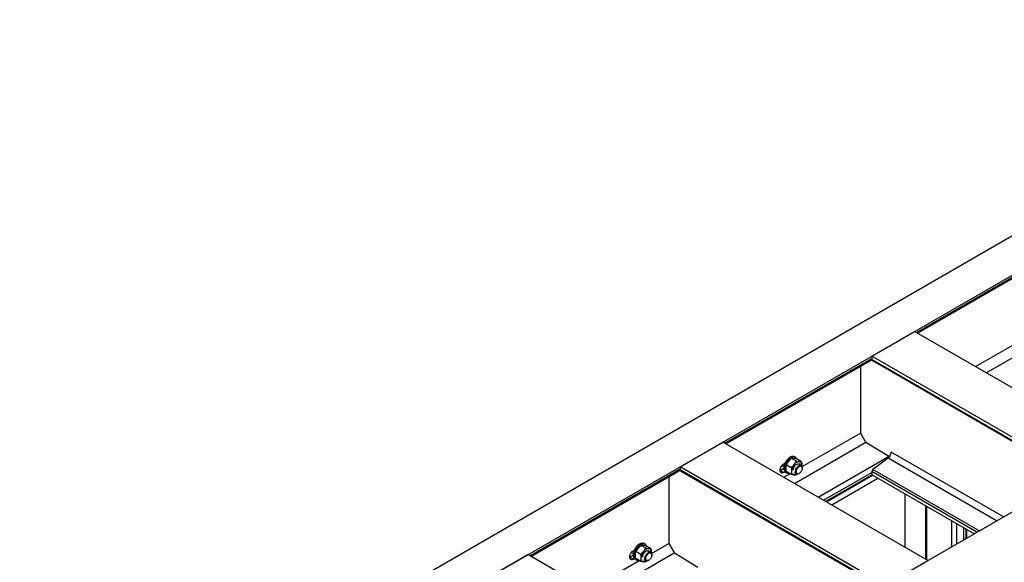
# Model space of a CAD drawing. Header units: millimetres. Extents: x 0 to 25230, y 0 to 17820.
# Tile 52 of 214: x 4123 to 6158, y 13050 to 14172. Entities that reach past the tile are written whole.
import ezdxf

# ---------------------------------------------------------------- set-up
doc = ezdxf.new("R2010")
doc.units = ezdxf.units.MM
doc.linetypes.add('SLD-Sólida', pattern=[0])
doc.layers.add('REFERÊNCIAS', color=9, linetype='SLD-Sólida')

msp = doc.modelspace()

# ---------------------------------------------------------------- linework, layer by layer
at = {"layer": 'REFERÊNCIAS', "linetype": 'SLD-Sólida', "lineweight": 25, "ltscale": 30}
for p, q in [((3580.5, 12227.8), (8134.3, 14856.6)), ((3651.2, 12187), (8205, 14815.8)), ((4075, 11942.3), (8628.8, 14571.2)), ((5976.2, 13524.7), (6279.9, 13700)), ((5978.6, 13523.3), (6280, 13697.3)), ((6098.2, 13454.3), (6256.6, 13545.7)), ((5883.9, 13475.9), (5972.3, 13526.9)), ((6396.1, 13282.3), (5972.3, 13526.9)), ((6120.3, 13441.4), (6267.7, 13526.5)), ((5883.9, 13475.9), (5883.9, 13469.4)), ((6307.7, 13231.2), (5883.9, 13475.9)), ((5580.2, 13296.1), (5883.9, 13471.4)), ((5582.6, 13294.7), (5884, 13468.7)), ((5860.6, 13455.2), (5860.6, 13317.1)), ((6302.1, 13228), (5883.9, 13469.4)), ((5884.6, 13467.8), (6301.1, 13227.4)), ((5740.2, 13247.6), (5860.6, 13317.1)), ((5860.6, 13317.1), (5872, 13297.5)), ((5487.9, 13247.3), (5576.3, 13298.3)), ((6000.1, 13053.7), (5576.3, 13298.3)), ((5724.4, 13212.8), (5871.7, 13297.9)), ((5920.4, 13267.5), (5872, 13297.5)), ((6156, 13143.7), (5924.3, 13277.4)), ((5698.8, 13249.8), (5698.1, 13249.4)), ((5698.5, 13250), (5702.5, 13247.7)), ((5702.5, 13253.6), (5704.7, 13254.9)), ((5717.6, 13245.4), (5707.2, 13251.4)), ((5728.3, 13258.6), (5717.8, 13264.6)), ((5726.6, 13266.8), (5724.5, 13268)), ((5738.9, 13257.6), (5728.4, 13263.7)), ((5738.4, 13250.1), (5733, 13253.2)), ((5739.3, 13250.3), (5739.2, 13249.2)), ((5739.3, 13249.3), (5739.3, 13250.3)), ((5773.5, 13184.5), (5918.8, 13268.4)), ((5917.7, 13264.9), (5886.1, 13241.5)), ((6141.8, 13135.5), (5917.7, 13264.9)), ((5177.2, 13063.4), (5487.9, 13242.8)), ((5179.5, 13062), (5488, 13240.1)), ((5911.7, 13002.6), (5487.9, 13247.3)), ((5487.9, 13247.3), (5487.9, 13240.8)), ((5906.1, 12999.4), (5487.9, 13240.8)), ((5488.7, 13239.2), (5905.1, 12998.8)), ((5694.8, 13240), (5695.4, 13239.7)), ((5695.5, 13239.7), (5694.8, 13239.4)), ((5702.2, 13243.6), (5695.4, 13239.7)), ((5702.2, 13243.6), (5695.5, 13239.7)), ((5695.5, 13239.7), (5702.5, 13235.6)), ((5702.2, 13225.7), (5714.8, 13232.9)), ((5704.7, 13236.9), (5702.5, 13235.6)), ((5706, 13235.9), (5708.1, 13234.7)), ((5717.6, 13231.3), (5707.2, 13237.3)), ((5723.7, 13235.4), (5728.4, 13232.7)), ((5730.2, 13232.4), (5728.3, 13230.3)), ((5733.4, 13233.2), (5734.3, 13233.7)), ((5740.4, 13244.5), (5740.4, 13245.5)), ((5784.6, 13178.1), (5883.9, 13235.5)), ((5788.5, 13175.8), (5883.9, 13230.9)), ((5790.3, 13174.8), (5885.7, 13229.9)), ((5879.8, 13228.5), (5879.8, 13226.4)), ((5883.9, 13237.4), (5883.9, 13230.9)), ((6101.1, 13112), (5883.9, 13237.4)), ((6095.5, 13108.8), (5883.9, 13230.9)), ((6105.8, 13114.7), (5886.1, 13241.5)), ((5464.7, 13226.6), (5464.7, 13088.5)), ((5801.3, 13168.5), (5896.7, 13223.5)), ((5809.1, 13187.7), (5809.1, 13185.6)), ((5952.7, 13191.2), (5952.7, 13081.1)), ((5798.5, 13181.6), (5798.5, 13179.5)), ((5995.1, 13166.7), (5995.1, 13056.6)), ((5996.7, 13165.8), (5996.7, 13055.6)), ((5997.7, 13055), (5997.7, 13165.2)), ((6048.7, 13135.8), (6048.7, 13081.7)), ((6059, 13129.8), (6059, 13087.7)), ((6073.7, 13121.3), (6073.7, 13096.2)), ((6078.3, 13118.7), (6078.3, 13098.8)), ((6079.9, 13117.8), (6079.9, 13099.8)), ((5415.5, 13087.1), (5413.4, 13088.4)), ((5429, 13068), (5464.7, 13088.5)), ((5464.7, 13088.5), (5476, 13068.9)), ((5084.9, 13014.6), (5173.3, 13065.6)), ((5597, 12821), (5173.3, 13065.6)), ((5321.3, 12980.2), (5475.7, 13069.3)), ((5387.7, 13070.2), (5386.9, 13069.8)), ((5387.4, 13070.4), (5391.3, 13068.1)), ((5391.4, 13074), (5393.6, 13075.3)), ((5406.5, 13065.8), (5396.1, 13071.8)), ((5417.1, 13079), (5406.7, 13085)), ((5427.7, 13078), (5417.3, 13084.1)), ((5427.2, 13070.4), (5421.8, 13073.6)), ((5428.1, 13069.7), (5428.2, 13070.7)), ((5428.2, 13070.7), (5428.1, 13069.6)), ((5429.3, 13064.8), (5429.3, 13065.9)), ((5524.4, 13038.9), (5476, 13068.9)), ((5299.1, 12993), (5403.6, 13053.3)), ((5383.6, 13060.4), (5384.2, 13060)), ((5384.3, 13060.1), (5383.7, 13059.7)), ((5391.1, 13064), (5384.3, 13060.1)), ((5391.1, 13064), (5384.3, 13060.1)), ((5384.3, 13060.1), (5391.4, 13056)), ((5393.6, 13057.3), (5391.4, 13056)), ((5394.9, 13056.3), (5397, 13055.1)), ((5406.5, 13051.6), (5396.1, 13057.7)), ((5412.6, 13055.8), (5417.2, 13053.1)), ((5419.1, 13052.7), (5417.1, 13050.7)), ((5422.2, 13053.6), (5423.1, 13054.1)), ((5911.7, 13002.6), (6000.1, 13053.7))]:
    msp.add_line(p, q, dxfattribs=at)
at = {"layer": 'REFERÊNCIAS', "linetype": 'SLD-Sólida', "lineweight": 25, "ltscale": 30, "flags": 128}
for points in [[(5724.5, 13268), (5724.4, 13268), (5723, 13268.6), (5721.5, 13268.8), (5719.8, 13268.8), (5718.1, 13268.3), (5716.3, 13267.6), (5714.5, 13266.6), (5712.7, 13265.3), (5710.9, 13263.7), (5709.2, 13261.9), (5707.7, 13259.9), (5706.3, 13257.7), (5705, 13255.5), (5704, 13253.1), (5703.2, 13250.8)], [(5702.5, 13235.6), (5701.1, 13235), (5699.7, 13234.6), (5698.4, 13234.6), (5697.3, 13234.9), (5696.3, 13235.6), (5695.6, 13236.6), (5695, 13237.8), (5694.8, 13239.3), (5694.8, 13241), (5695, 13242.7), (5695.6, 13244.6), (5696.3, 13246.4), (5697.3, 13248.2), (5698.4, 13249.9), (5699.7, 13251.4), (5701.1, 13252.6), (5702.5, 13253.6)], [(5703.2, 13250.8), (5702.6, 13248.4), (5702.3, 13246.2), (5702.2, 13244), (5702.4, 13242), (5702.8, 13240.2), (5703.4, 13238.6), (5704.3, 13237.3), (5705.5, 13236.3), (5706, 13235.9)], [(5705.3, 13249.5), (5704.7, 13247.2), (5704.4, 13244.9), (5704.3, 13242.8), (5704.5, 13240.8), (5704.9, 13239), (5705.6, 13237.4), (5706.5, 13236.1), (5707.6, 13235.1), (5708.9, 13234.3), (5710.3, 13233.9), (5711.9, 13233.9), (5713, 13234)], [(5729.7, 13262.9), (5729.6, 13263.3), (5728.8, 13264.7), (5727.8, 13265.9), (5726.5, 13266.8), (5725.2, 13267.4), (5723.6, 13267.6), (5722, 13267.5), (5720.2, 13267.1), (5718.4, 13266.4), (5716.6, 13265.4), (5714.8, 13264), (5713, 13262.5), (5711.3, 13260.6), (5709.8, 13258.6), (5708.4, 13256.5), (5707.1, 13254.2), (5706.1, 13251.9), (5705.3, 13249.5)], [(5721.6, 13240.1), (5721.7, 13241.7), (5722.1, 13243.4), (5722.7, 13245.2), (5723.6, 13246.9), (5724.6, 13248.5), (5725.8, 13249.9), (5727, 13251.2), (5728.4, 13252.2), (5729.7, 13252.9), (5731, 13253.3), (5732.2, 13253.3), (5733.3, 13253), (5734.2, 13252.5), (5734.3, 13252.4)], [(5734, 13257.9), (5732.7, 13257.9), (5731.4, 13257.6), (5730.1, 13257.1), (5728.7, 13256.4), (5727.3, 13255.5), (5725.9, 13254.4), (5724.6, 13253.2), (5723.4, 13251.7)], [(5726.3, 13237.3), (5726.4, 13238.9), (5726.8, 13240.6), (5727.4, 13242.4), (5728.3, 13244.1), (5729.3, 13245.7), (5730.4, 13247.1), (5731.7, 13248.4), (5733, 13249.4), (5734.4, 13250.1), (5735.7, 13250.4), (5736.9, 13250.5), (5738, 13250.2), (5738.9, 13249.6), (5739.7, 13248.8), (5740.2, 13247.6), (5740.4, 13246.2), (5740.4, 13245.5)], [(5728.1, 13237.3), (5728.2, 13238.8), (5728.6, 13240.4), (5729.2, 13242), (5730, 13243.6), (5731, 13245.1), (5732.1, 13246.3), (5733.3, 13247.4), (5734.6, 13248.2), (5735.8, 13248.7), (5737, 13248.9), (5738, 13248.7), (5738.9, 13248.2), (5739.7, 13247.5), (5740.2, 13246.4), (5740.4, 13245.2), (5740.4, 13243.7), (5740.2, 13242.1), (5739.7, 13240.5), (5738.9, 13238.9), (5738, 13237.4), (5737, 13236), (5735.8, 13234.9), (5734.6, 13233.9), (5733.3, 13233.3), (5732.1, 13232.9), (5731, 13232.9), (5730, 13233.2), (5729.2, 13233.9), (5728.6, 13234.8), (5728.2, 13235.9), (5728.1, 13237.3)], [(5739.3, 13250.3), (5739.2, 13251.9), (5738.9, 13253.3), (5738.5, 13254.5), (5737.9, 13255.6), (5737.1, 13256.5), (5736.2, 13257.2), (5735.1, 13257.6), (5734, 13257.9)], [(5718.1, 13238.1), (5718.2, 13236.5), (5718.4, 13235.1), (5718.9, 13233.9), (5719.5, 13232.8), (5720.3, 13231.9), (5721.2, 13231.2), (5722.2, 13230.8), (5723.4, 13230.5)], [(5733.4, 13233.2), (5733, 13233), (5731.7, 13232.5), (5730.4, 13232.3), (5729.3, 13232.4), (5728.3, 13232.8), (5727.4, 13233.5), (5726.8, 13234.6), (5726.4, 13235.8), (5726.3, 13237.3)], [(5413.4, 13088.4), (5413.3, 13088.4), (5411.9, 13089), (5410.4, 13089.2), (5408.7, 13089.1), (5407, 13088.7), (5405.2, 13088), (5403.3, 13087), (5401.5, 13085.6), (5399.8, 13084.1), (5398.1, 13082.3), (5396.5, 13080.3), (5395.1, 13078.1), (5393.9, 13075.8), (5392.9, 13073.5), (5392, 13071.2)], [(5418.6, 13083.3), (5418.4, 13083.7), (5417.6, 13085.1), (5416.6, 13086.3), (5415.4, 13087.2), (5414, 13087.8), (5412.5, 13088), (5410.8, 13087.9), (5409.1, 13087.5), (5407.3, 13086.8), (5405.5, 13085.7), (5403.6, 13084.4), (5401.9, 13082.8), (5400.2, 13081), (5398.7, 13079), (5397.2, 13076.9), (5396, 13074.6), (5395, 13072.3), (5394.2, 13069.9)], [(5391.4, 13056), (5390, 13055.3), (5388.6, 13055), (5387.3, 13055), (5386.2, 13055.3), (5385.2, 13056), (5384.4, 13057), (5383.9, 13058.2), (5383.7, 13059.7), (5383.7, 13061.4), (5383.9, 13063.1), (5384.4, 13065), (5385.2, 13066.8), (5386.2, 13068.6), (5387.3, 13070.3), (5388.6, 13071.8), (5390, 13073), (5391.4, 13074)], [(5392, 13071.2), (5391.5, 13068.8), (5391.1, 13066.6), (5391.1, 13064.4), (5391.2, 13062.4), (5391.7, 13060.6), (5392.3, 13059), (5393.2, 13057.7), (5394.3, 13056.7), (5394.9, 13056.3)], [(5394.2, 13069.9), (5393.6, 13067.6), (5393.3, 13065.3), (5393.2, 13063.2), (5393.3, 13061.2), (5393.8, 13059.4), (5394.4, 13057.8), (5395.3, 13056.5), (5396.4, 13055.5), (5397.8, 13054.7), (5399.2, 13054.3), (5400.8, 13054.2), (5401.8, 13054.4)], [(5410.5, 13060.5), (5410.6, 13062.1), (5411, 13063.8), (5411.6, 13065.6), (5412.4, 13067.3), (5413.5, 13068.9), (5414.6, 13070.3), (5415.9, 13071.6), (5417.2, 13072.6), (5418.6, 13073.3), (5419.9, 13073.6), (5421.1, 13073.7), (5422.2, 13073.4), (5423.1, 13072.8), (5423.2, 13072.8)], [(5422.9, 13078.3), (5421.6, 13078.2), (5420.3, 13078), (5418.9, 13077.5), (5417.6, 13076.8), (5416.2, 13075.9), (5414.8, 13074.8), (5413.5, 13073.6), (5412.3, 13072.1)], [(5415.2, 13057.7), (5415.3, 13059.3), (5415.7, 13061), (5416.3, 13062.8), (5417.1, 13064.5), (5418.1, 13066.1), (5419.3, 13067.5), (5420.6, 13068.8), (5421.9, 13069.7), (5423.2, 13070.4), (5424.6, 13070.8), (5425.8, 13070.9), (5426.9, 13070.6), (5427.8, 13070), (5428.5, 13069.1), (5429, 13068), (5429.3, 13066.6), (5429.3, 13065.9)], [(5416.9, 13057.7), (5417.1, 13059.2), (5417.4, 13060.8), (5418, 13062.4), (5418.9, 13064), (5419.9, 13065.4), (5421, 13066.7), (5422.2, 13067.8), (5423.4, 13068.6), (5424.7, 13069.1), (5425.9, 13069.3), (5426.9, 13069.1), (5427.8, 13068.6), (5428.5, 13067.9), (5429, 13066.8), (5429.3, 13065.5), (5429.3, 13064.1), (5429, 13062.5), (5428.5, 13060.9), (5427.8, 13059.3), (5426.9, 13057.8), (5425.9, 13056.4), (5424.7, 13055.2), (5423.4, 13054.3), (5422.2, 13053.7), (5421, 13053.3), (5419.9, 13053.3), (5418.9, 13053.6), (5418, 13054.3), (5417.4, 13055.2), (5417.1, 13056.3), (5416.9, 13057.7)], [(5428.2, 13070.7), (5428.1, 13072.3), (5427.8, 13073.7), (5427.4, 13074.9), (5426.7, 13076), (5426, 13076.9), (5425.1, 13077.6), (5424, 13078), (5422.9, 13078.3)], [(5407, 13058.5), (5407, 13056.9), (5407.3, 13055.5), (5407.8, 13054.2), (5408.4, 13053.2), (5409.1, 13052.3), (5410.1, 13051.6), (5411.1, 13051.1), (5412.3, 13050.9)], [(5422.2, 13053.6), (5421.9, 13053.4), (5420.6, 13052.9), (5419.3, 13052.7), (5418.1, 13052.8), (5417.1, 13053.2), (5416.3, 13053.9), (5415.7, 13055), (5415.3, 13056.2), (5415.2, 13057.7)]]:
    msp.add_lwpolyline(points, dxfattribs=at)
at = {"layer": 'REFERÊNCIAS', "linetype": 'SLD-Sólida', "lineweight": 25, "ltscale": 900}
for centre, radius, start, end in [((5885.6, 13469.2), 1.74, 173.3167, 235.3712), ((5907.4, 13278.3), 16.9, 307.4869, 357.1256), ((5741.1, 13237), 23, 140.2279, 177.3607), ((5489.6, 13240.6), 1.74, 173.3167, 235.3712), ((5723.6, 13240.5), 10, 268.8684, 305.132), ((5889.5, 13237.1), 5.56, 127.4869, 177.1256), ((5430, 13057.4), 23, 140.2279, 177.3607), ((5412.5, 13060.9), 10, 268.8684, 305.132)]:
    msp.add_arc(centre, radius, start, end, dxfattribs=at)
at = {"layer": 'REFERÊNCIAS', "linetype": 'SLD-Sólida', "lineweight": 25, "ltscale": 30}
for points, knots in [([(5706.8, 13244.6), (5706.8, 13245.8), (5706.8, 13248.1), (5707.1, 13250.3), (5707.2, 13251.4)], [0, 0, 0, 0, 0.498791, 1, 1, 1, 1]), ([(5712.1, 13258.3), (5711.2, 13257.2), (5709.5, 13254.9), (5708, 13252.6), (5707.2, 13251.4)], [0, 0, 0, 0, 0.4987908, 1, 1, 1, 1]), ([(5717.8, 13264.6), (5716.8, 13263.6), (5714.8, 13261.6), (5713, 13259.4), (5712.1, 13258.3)], [0, 0, 0, 0, 0.498963, 1, 1, 1, 1]), ([(5717.6, 13245.4), (5718.6, 13246.4), (5720.7, 13248.5), (5722.5, 13250.7), (5723.4, 13251.7)], [0, 0, 0, 0, 0.498963, 1, 1, 1, 1]), ([(5722.7, 13264.4), (5721.8, 13264.5), (5720.1, 13264.6), (5718.6, 13264.6), (5717.8, 13264.6)], [0, 0, 0, 0, 0.498791, 1, 1, 1, 1]), ([(5728.4, 13263.7), (5727.4, 13263.8), (5725.4, 13264.1), (5723.6, 13264.3), (5722.7, 13264.4)], [0, 0, 0, 0, 0.498963, 1, 1, 1, 1]), ([(5723.4, 13251.7), (5724.3, 13252.9), (5726, 13255.1), (5727.5, 13257.4), (5728.3, 13258.6)], [0, 0, 0, 0, 0.498791, 1, 1, 1, 1]), ([(5728.3, 13258.6), (5729.3, 13258.4), (5731.3, 13258.1), (5733.1, 13258), (5734, 13257.9)], [0, 0, 0, 0, 0.498963, 1, 1, 1, 1]), ([(5734, 13257.9), (5734.9, 13257.8), (5736.6, 13257.7), (5738.1, 13257.7), (5738.9, 13257.6)], [0, 0, 0, 0, 0.498791, 1, 1, 1, 1]), ([(5738.9, 13257.6), (5739, 13256.4), (5739.2, 13253.9), (5739.3, 13251.5), (5739.3, 13250.3)], [0, 0, 0, 0, 0.4989632, 1, 1, 1, 1]), ([(5707.2, 13237.3), (5707.1, 13237.9), (5706.9, 13240.4), (5706.8, 13242.8), (5706.8, 13244.6)], [0, 0, 0, 0, 0.251673, 1, 1, 1, 1]), ([(5717.6, 13245.4), (5717.8, 13244.2), (5718, 13241.7), (5718.1, 13239.3), (5718.1, 13238.1)], [0, 0, 0, 0, 0.498963, 1, 1, 1, 1]), ([(5718.1, 13238.1), (5718, 13236.3), (5718, 13234), (5717.7, 13231.8), (5717.6, 13231.3)], [0, 0, 0, 0, 0.748327, 1, 1, 1, 1]), ([(5723.4, 13230.5), (5722.5, 13230.6), (5720.7, 13230.8), (5718.7, 13231.1), (5717.6, 13231.3)], [0, 0, 0, 0, 0.498791, 1, 1, 1, 1]), ([(5728.3, 13230.3), (5727.5, 13230.3), (5726, 13230.3), (5724.3, 13230.5), (5723.4, 13230.5)], [0, 0, 0, 0, 0.498963, 1, 1, 1, 1]), ([(5395.6, 13065), (5395.7, 13066.2), (5395.7, 13068.5), (5396, 13070.7), (5396.1, 13071.8)], [0, 0, 0, 0, 0.498791, 1, 1, 1, 1]), ([(5400.9, 13078.7), (5400.1, 13077.6), (5398.4, 13075.3), (5396.8, 13073), (5396.1, 13071.8)], [0, 0, 0, 0, 0.498791, 1, 1, 1, 1]), ([(5406.7, 13085), (5405.7, 13084), (5403.7, 13081.9), (5401.9, 13079.8), (5400.9, 13078.7)], [0, 0, 0, 0, 0.498963, 1, 1, 1, 1]), ([(5406.5, 13065.8), (5407.5, 13066.8), (5409.5, 13068.9), (5411.3, 13071), (5412.3, 13072.1)], [0, 0, 0, 0, 0.498963, 1, 1, 1, 1]), ([(5406.5, 13065.8), (5406.6, 13064.5), (5406.9, 13062.1), (5406.9, 13059.7), (5407, 13058.5)], [0, 0, 0, 0, 0.498963, 1, 1, 1, 1]), ([(5411.6, 13084.8), (5410.7, 13084.9), (5409, 13085), (5407.4, 13085), (5406.7, 13085)], [0, 0, 0, 0, 0.498791, 1, 1, 1, 1]), ([(5417.3, 13084.1), (5416.3, 13084.2), (5414.3, 13084.5), (5412.5, 13084.7), (5411.6, 13084.8)], [0, 0, 0, 0, 0.498963, 1, 1, 1, 1]), ([(5412.3, 13072.1), (5413.1, 13073.2), (5414.9, 13075.5), (5416.4, 13077.8), (5417.1, 13079)], [0, 0, 0, 0, 0.498791, 1, 1, 1, 1]), ([(5417.1, 13079), (5418.1, 13078.8), (5420.1, 13078.5), (5422, 13078.4), (5422.9, 13078.3)], [0, 0, 0, 0, 0.498963, 1, 1, 1, 1]), ([(5422.9, 13078.3), (5423.7, 13078.2), (5425.5, 13078.1), (5427, 13078), (5427.7, 13078)], [0, 0, 0, 0, 0.498791, 1, 1, 1, 1]), ([(5427.7, 13078), (5427.9, 13076.8), (5428.1, 13074.3), (5428.1, 13071.9), (5428.2, 13070.7)], [0, 0, 0, 0, 0.4989632, 1, 1, 1, 1]), ([(5396.1, 13057.7), (5396, 13058.3), (5395.8, 13060.8), (5395.7, 13063.2), (5395.6, 13065)], [0, 0, 0, 0, 0.251673, 1, 1, 1, 1]), ([(5407, 13058.5), (5406.9, 13056.7), (5406.8, 13054.4), (5406.6, 13052.2), (5406.5, 13051.6)], [0, 0, 0, 0, 0.748327, 1, 1, 1, 1]), ([(5412.3, 13050.9), (5411.4, 13051), (5409.5, 13051.2), (5407.5, 13051.5), (5406.5, 13051.6)], [0, 0, 0, 0, 0.498791, 1, 1, 1, 1]), ([(5417.1, 13050.7), (5416.4, 13050.7), (5414.9, 13050.7), (5413.1, 13050.9), (5412.3, 13050.9)], [0, 0, 0, 0, 0.498963, 1, 1, 1, 1])]:
    msp.add_open_spline(points, degree=3, knots=knots, dxfattribs=at)

doc.saveas('drawing.dxf')
